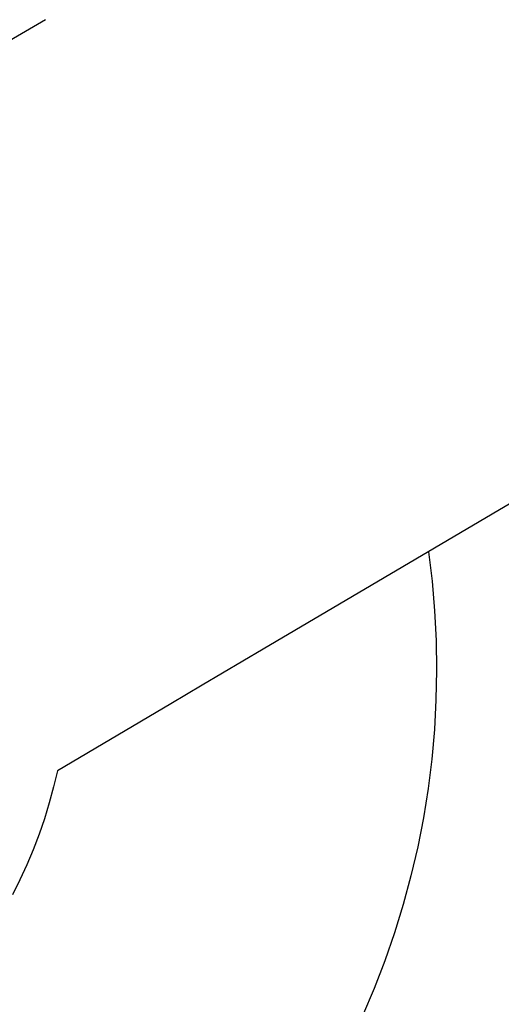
# Model space of a CAD drawing. Header units: millimetres. Extents: x 10740 to 13233, y 6351 to 7934.
# Tile 10 of 23: x 11400 to 11486, y 7507 to 7683. Entities that reach past the tile are written whole.
import ezdxf

# ---------------------------------------------------------------- set-up
doc = ezdxf.new("R2010")
doc.units = ezdxf.units.MM
doc.layers.add('Make2D$Visible$Curvas', color=7, linetype='Continuous')

msp = doc.modelspace()

# ---------------------------------------------------------------- linework, layer by layer
at = {"layer": 'Make2D$Visible$Curvas', "color": 7, "lineweight": -3, "true_color": 0xffffff}
for p, q in [((11891.81, 7835.06), (11443.19, 7570.35)), ((11404.16, 7683.17), (11373.02, 7665.08)), ((11443.19, 7570.35), (11432.24, 7563.89)), ((11432.24, 7563.89), (11426.6, 7560.56)), ((11426.6, 7560.56), (11406.27, 7548.56)), ((11406.27, 7548.56), (11405.6, 7545.68)), ((11405.6, 7545.68), (11404.82, 7542.82)), ((11404.82, 7542.82), (11403.95, 7539.99)), ((11403.95, 7539.99), (11402.99, 7537.19)), ((11402.99, 7537.19), (11401.93, 7534.42)), ((11401.93, 7534.42), (11400.78, 7531.69)), ((11400.78, 7531.69), (11399.53, 7529.01)), ((11399.53, 7529.01), (11398.2, 7526.36))]:
    msp.add_line(p, q, dxfattribs=at)
at = {"layer": 'Make2D$Visible$Curvas', "color": 254, "lineweight": -3, "true_color": 0xcad1ee}
for p, q in [((11472.81, 7587.83), (11473.45, 7582.55)), ((11473.45, 7582.55), (11473.9, 7577.24)), ((11473.9, 7577.24), (11474.17, 7571.93)), ((11474.17, 7571.93), (11474.25, 7566.61)), ((11474.25, 7566.61), (11474.14, 7561.29)), ((11474.14, 7561.29), (11473.86, 7555.98)), ((11473.86, 7555.98), (11473.38, 7550.68)), ((11473.38, 7550.68), (11472.73, 7545.4)), ((11472.73, 7545.4), (11471.89, 7540.15)), ((11471.89, 7540.15), (11470.87, 7534.93)), ((11470.87, 7534.93), (11469.66, 7529.74)), ((11469.66, 7529.74), (11468.28, 7524.61)), ((11468.28, 7524.61), (11466.72, 7519.52)), ((11466.72, 7519.52), (11464.99, 7514.49)), ((11464.99, 7514.49), (11463.08, 7509.53)), ((11463.08, 7509.53), (11461, 7504.63))]:
    msp.add_line(p, q, dxfattribs=at)

doc.saveas('drawing.dxf')
